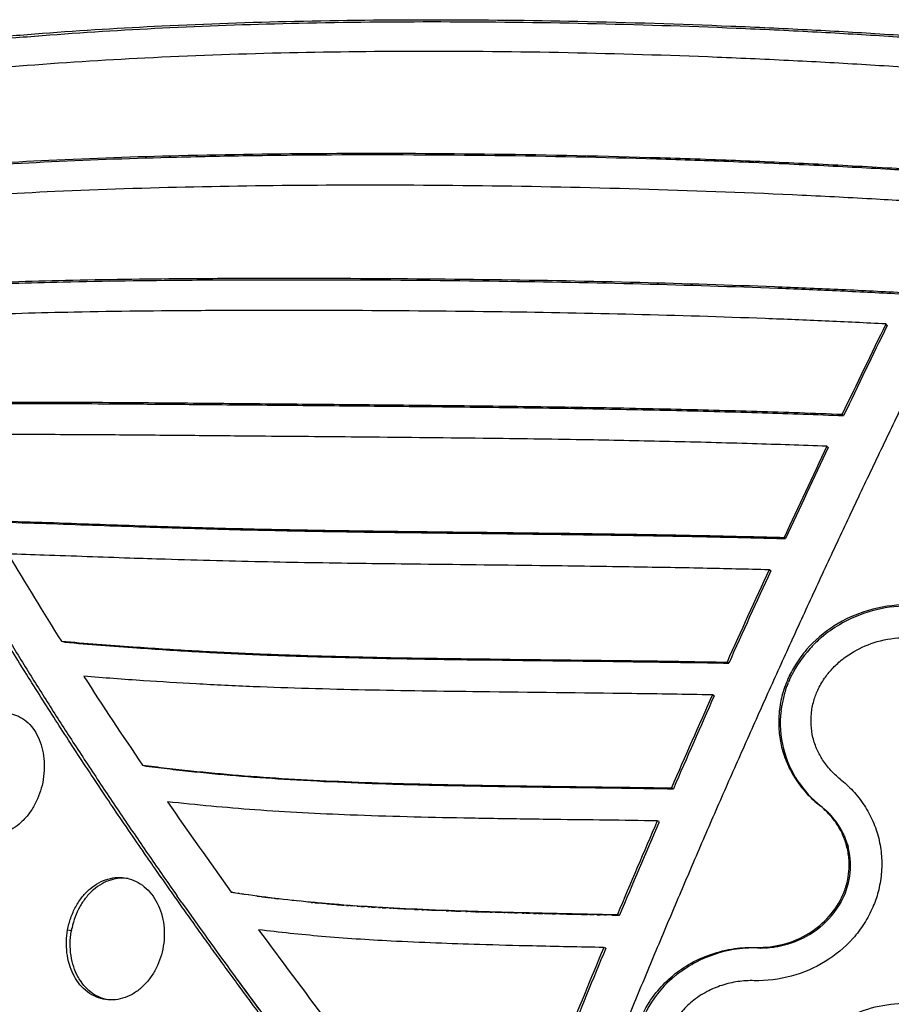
# Model space of a CAD drawing. Header units: millimetres. Extents: x 696 to 1161, y -96 to 347.
# Tile 23 of 55: x 778 to 880, y 169 to 284. Entities that reach past the tile are written whole.
import ezdxf

# ---------------------------------------------------------------- set-up
doc = ezdxf.new("R2010")
doc.units = ezdxf.units.MM
doc.header["$MEASUREMENT"] = 0
doc.layers.add('Crea2D$visibili$tangenti', color=7, linetype='Continuous', true_color=0x000000)

msp = doc.modelspace()

# ---------------------------------------------------------------- linework, layer by layer
at = {"layer": 'Crea2D$visibili$tangenti'}
for p, q in [((879.63, 248.19), (879.48, 248.36)), ((874.55, 237.68), (874.39, 237.84)), ((872.77, 233.95), (872.6, 234.1)), ((867.79, 223.34), (867.61, 223.48)), ((866.05, 219.57), (865.86, 219.7)), ((783.33, 211.38), (783.77, 211.26)), ((870.59, 210.48), (870.69, 210.59)), ((861.17, 208.83), (860.96, 208.94)), ((868.1, 206.53), (868.14, 206.61)), ((868.24, 206.84), (868.27, 206.92)), ((868.27, 206.92), (868.29, 206.96)), ((868.29, 206.96), (868.33, 207.04)), ((868.33, 207.04), (868.34, 207.07)), ((868.34, 207.07), (868.38, 207.17)), ((868.39, 207.18), (868.44, 207.29)), ((868.44, 207.3), (868.5, 207.41)), ((868.44, 207.29), (868.44, 207.3)), ((867.77, 205.62), (867.79, 205.68)), ((867.79, 205.68), (867.82, 205.76)), ((867.82, 205.76), (867.83, 205.8)), ((867.83, 205.8), (867.86, 205.89)), ((867.86, 205.89), (867.87, 205.91)), ((867.87, 205.91), (867.91, 206.02)), ((867.91, 206.03), (867.95, 206.15)), ((867.96, 206.15), (868, 206.26)), ((868, 206.27), (868.04, 206.38)), ((868.05, 206.4), (868.09, 206.5)), ((868.09, 206.5), (868.1, 206.53)), ((859.46, 205.02), (859.25, 205.13)), ((867.26, 203.28), (867.28, 203.4)), ((792.8, 196.93), (793.21, 196.83)), ((854.7, 194.18), (854.48, 194.28)), ((871.76, 192.24), (871.94, 192.14)), ((871.94, 192.14), (871.99, 192.1)), ((872.14, 191.97), (872.24, 191.89)), ((872.24, 191.89), (872.34, 191.8)), ((872.34, 191.8), (872.44, 191.71)), ((872.44, 191.71), (872.53, 191.63)), ((872.54, 191.62), (872.63, 191.54)), ((872.63, 191.53), (872.72, 191.44)), ((872.73, 191.44), (872.81, 191.35)), ((872.82, 191.35), (872.9, 191.26)), ((872.91, 191.25), (872.99, 191.16)), ((873, 191.16), (873.08, 191.07)), ((873.09, 191.06), (873.17, 190.97)), ((873.18, 190.96), (873.25, 190.88)), ((873.26, 190.86), (873.33, 190.78)), ((873.35, 190.76), (873.33, 190.78)), ((873.35, 190.76), (873.41, 190.68)), ((853.05, 190.35), (852.82, 190.44)), ((873.59, 190.45), (873.65, 190.38)), ((873.67, 190.35), (873.65, 190.38)), ((873.67, 190.35), (873.72, 190.27)), ((873.75, 190.24), (873.72, 190.27)), ((873.75, 190.24), (873.8, 190.17)), ((873.82, 190.14), (873.8, 190.17)), ((873.82, 190.14), (873.87, 190.06)), ((873.89, 190.03), (873.87, 190.06)), ((873.89, 190.03), (873.94, 189.96)), ((873.96, 189.92), (873.94, 189.96)), ((873.96, 189.92), (874.01, 189.85)), ((874.03, 189.81), (874.01, 189.85)), ((874.03, 189.81), (874.08, 189.75)), ((874.1, 189.7), (874.08, 189.75)), ((874.1, 189.7), (874.14, 189.64)), ((874.17, 189.59), (874.14, 189.64)), ((874.17, 189.59), (874.21, 189.53)), ((874.23, 189.48), (874.21, 189.53)), ((874.23, 189.48), (874.27, 189.42)), ((874.3, 189.37), (874.27, 189.42)), ((874.3, 189.37), (874.33, 189.31)), ((874.36, 189.25), (874.33, 189.31)), ((874.36, 189.25), (874.39, 189.2)), ((874.42, 189.14), (874.39, 189.2)), ((874.42, 189.14), (874.44, 189.09)), ((874.48, 189.02), (874.44, 189.09)), ((874.48, 189.02), (874.5, 188.98)), ((874.53, 188.91), (874.5, 188.98)), ((874.53, 188.91), (874.55, 188.86)), ((874.59, 188.79), (874.55, 188.86)), ((874.59, 188.79), (874.61, 188.75)), ((874.64, 188.67), (874.61, 188.75)), ((874.64, 188.67), (874.66, 188.63)), ((874.69, 188.55), (874.66, 188.63)), ((874.69, 188.55), (874.71, 188.51)), ((874.74, 188.44), (874.71, 188.51)), ((874.74, 188.44), (874.76, 188.39)), ((874.79, 188.32), (874.76, 188.39)), ((874.79, 188.32), (874.8, 188.28)), ((874.83, 188.2), (874.8, 188.28)), ((874.83, 188.2), (874.85, 188.16)), ((875, 187.71), (875.01, 187.67)), ((875.03, 187.59), (875.01, 187.67)), ((875.03, 187.59), (875.04, 187.55)), ((875.07, 187.46), (875.04, 187.55)), ((875.07, 187.46), (875.08, 187.43)), ((875.1, 187.34), (875.08, 187.43)), ((875.13, 187.21), (875.11, 187.31)), ((797.35, 180.96), (796.84, 181.68)), ((803.52, 182.06), (803.14, 182.14)), ((804.05, 181.98), (803.94, 182)), ((804.57, 181.9), (804.36, 181.93)), ((805.1, 181.82), (804.78, 181.87)), ((806.16, 181.67), (806.03, 181.69)), ((806.16, 181.67), (806.46, 181.63)), ((806.69, 181.6), (806.46, 181.63)), ((808.3, 181.4), (808.15, 181.41)), ((808.3, 181.4), (808.57, 181.36)), ((808.83, 181.33), (808.57, 181.36)), ((810.45, 181.15), (810.28, 181.17)), ((811.11, 181.08), (810.87, 181.1)), ((812.48, 180.94), (812.08, 180.98)), ((812.48, 180.94), (812.66, 180.92)), ((812.89, 180.9), (812.66, 180.92)), ((812.89, 180.9), (813.3, 180.86)), ((813.71, 180.83), (813.3, 180.86)), ((813.71, 180.83), (813.85, 180.81)), ((814.15, 180.79), (813.85, 180.81)), ((815.35, 180.69), (815.05, 180.71)), ((816.59, 180.59), (816.26, 180.62)), ((816.59, 180.59), (816.87, 180.57)), ((817, 180.56), (816.87, 180.57)), ((817, 180.56), (817.48, 180.53)), ((817.83, 180.5), (817.48, 180.53)), ((817.83, 180.5), (818.08, 180.48)), ((818.25, 180.47), (818.08, 180.48)), ((818.25, 180.47), (818.69, 180.44)), ((819.08, 180.42), (818.69, 180.44)), ((819.08, 180.42), (819.3, 180.4)), ((819.5, 180.39), (819.3, 180.4)), ((819.5, 180.39), (819.91, 180.37)), ((820.33, 180.34), (819.91, 180.37)), ((820.33, 180.34), (820.53, 180.33)), ((820.75, 180.32), (820.53, 180.33)), ((820.75, 180.32), (821.17, 180.29)), ((821.59, 180.27), (821.17, 180.29)), ((821.59, 180.27), (821.75, 180.26)), ((822.01, 180.25), (821.75, 180.26)), ((822.01, 180.25), (822.99, 180.19)), ((823.27, 180.18), (822.99, 180.19)), ((823.27, 180.18), (824.22, 180.13)), ((824.53, 180.12), (824.22, 180.13)), ((824.53, 180.12), (824.96, 180.1)), ((825.38, 180.08), (824.96, 180.1)), ((825.38, 180.08), (825.56, 180.07)), ((825.95, 180.06), (825.56, 180.07)), ((825.95, 180.06), (826.28, 180.04)), ((826.51, 180.03), (826.28, 180.04)), ((826.51, 180.03), (827.73, 179.98)), ((828.21, 179.96), (827.73, 179.98)), ((828.21, 179.96), (828.46, 179.96)), ((828.78, 179.94), (828.46, 179.95)), ((828.78, 179.94), (829.19, 179.93)), ((829.35, 179.92), (829.19, 179.93)), ((829.35, 179.92), (829.92, 179.9)), ((830.49, 179.88), (829.92, 179.9)), ((830.49, 179.88), (830.64, 179.88)), ((831.06, 179.86), (830.64, 179.88)), ((831.06, 179.86), (831.37, 179.85)), ((831.63, 179.85), (831.37, 179.85)), ((831.63, 179.85), (832.1, 179.83)), ((832.2, 179.83), (832.1, 179.83)), ((832.2, 179.83), (832.84, 179.81)), ((833.35, 179.79), (832.84, 179.81)), ((833.35, 179.79), (833.57, 179.79)), ((833.92, 179.78), (833.57, 179.79)), ((833.92, 179.78), (834.3, 179.77)), ((834.93, 179.75), (834.3, 179.76)), ((834.93, 179.75), (835.08, 179.74)), ((835.37, 179.74), (835.08, 179.74)), ((835.37, 179.74), (835.79, 179.72)), ((836.22, 179.71), (835.79, 179.72)), ((836.22, 179.71), (836.51, 179.71)), ((837.08, 179.69), (836.51, 179.71)), ((837.08, 179.69), (837.25, 179.69)), ((837.52, 179.68), (837.25, 179.69)), ((837.52, 179.68), (837.99, 179.67)), ((838.38, 179.66), (837.99, 179.67)), ((838.38, 179.66), (838.73, 179.65)), ((838.95, 179.65), (838.73, 179.65)), ((838.95, 179.65), (839.47, 179.63)), ((839.68, 179.63), (839.47, 179.63)), ((839.68, 179.63), (840.21, 179.62)), ((840.55, 179.61), (840.21, 179.62)), ((840.55, 179.61), (840.95, 179.6)), ((841.42, 179.59), (840.95, 179.6)), ((841.42, 179.59), (841.7, 179.58)), ((842.29, 179.57), (841.7, 179.58)), ((842.29, 179.57), (843.93, 179.54)), ((844.04, 179.53), (843.93, 179.54)), ((844.04, 179.53), (844.68, 179.52)), ((844.91, 179.52), (844.68, 179.52)), ((844.91, 179.52), (845.43, 179.51)), ((845.79, 179.5), (845.43, 179.51)), ((845.79, 179.5), (846.17, 179.49)), ((846.67, 179.48), (846.17, 179.49)), ((846.67, 179.48), (846.92, 179.48)), ((847.54, 179.46), (846.92, 179.48)), ((847.54, 179.46), (848.42, 179.45)), ((848.18, 179.52), (848.42, 179.45)), ((784.54, 177.87), (784.57, 177.98)), ((784.06, 177.72), (784.5, 177.65)), ((784.5, 177.65), (784.49, 177.56)), ((784.5, 177.65), (784.53, 177.78)), ((784.54, 177.87), (784.53, 177.78)), ((846.82, 175.6), (846.57, 175.68)), ((864.33, 175.69), (864.53, 175.62)), ((864.76, 175.62), (864.84, 175.62)), ((864.84, 175.62), (865, 175.62)), ((865, 175.62), (865.16, 175.62)), ((865.26, 175.62), (865.16, 175.62)), ((865.45, 175.63), (865.32, 175.63)), ((866.42, 175.73), (866.57, 175.75)), ((866.58, 175.75), (866.72, 175.78)), ((866.73, 175.78), (866.88, 175.81)), ((866.89, 175.81), (867.03, 175.84)), ((867.04, 175.84), (867.19, 175.87)), ((867.2, 175.87), (867.34, 175.9)), ((867.35, 175.9), (867.5, 175.94)), ((867.51, 175.94), (867.65, 175.98)), ((867.66, 175.98), (867.8, 176.02)), ((867.81, 176.02), (867.95, 176.06)), ((867.96, 176.06), (868.11, 176.1)), ((856.15, 173.27), (856.22, 173.32)), ((856.27, 173.35), (856.22, 173.32)), ((856.27, 173.35), (856.38, 173.42)), ((856.5, 173.5), (856.38, 173.42)), ((856.5, 173.5), (856.6, 173.56)), ((856.62, 173.57), (856.79, 173.67)), ((856.87, 173.71), (856.79, 173.67)), ((856.87, 173.71), (856.99, 173.78)), ((857.12, 173.85), (856.99, 173.78)), ((857.12, 173.85), (857.18, 173.89)), ((857.24, 173.92), (857.18, 173.89)), ((857.24, 173.92), (857.37, 173.98)), ((855.02, 172.46), (854.97, 172.42)), ((855.02, 172.46), (855.15, 172.56)), ((855.24, 172.63), (855.15, 172.56)), ((855.57, 172.88), (855.5, 172.82)), ((855.57, 172.88), (855.68, 172.95)), ((855.69, 172.96), (855.86, 173.08)), ((855.91, 173.12), (855.86, 173.08)), ((855.91, 173.12), (856.03, 173.2)), ((856.15, 173.27), (856.03, 173.2))]:
    msp.add_line(p, q, dxfattribs=at)
for centre, radius, start, end in [((2102.85, -350.9), 1362.25, 153.90251, 154.39401), ((2099.11, -348.31), 1357.54, 153.93492, 154.42731), ((2073.48, -336.88), 1329.71, 154.57006, 155.07592), ((2069.43, -334.16), 1324.67, 154.60377, 155.11073), ((1173.89, 458.16), 461.99, 210.8075, 212.2875), ((2041.14, -321.92), 1294.08, 155.25752, 155.7809), ((2037.73, -319.52), 1289.75, 155.29275, 155.81703), ((882.06, 199.73), 15.75, 90.2651, 120.5283), ((881.72, 200.35), 15.05, 120.6031, 130.3505), ((881.37, 200.77), 14.51, 132.7383, 135.042), ((881.43, 200.7), 14.59, 132.7062, 132.7417), ((881.48, 200.65), 14.67, 130.415, 132.7029), ((881.53, 200.58), 14.75, 130.3862, 130.4197), ((880.74, 201.31), 13.67, 137.9048, 153.4691), ((881.25, 200.88), 14.34, 135.0717, 137.3999), ((881.19, 200.94), 14.26, 137.4021, 137.418), ((881.31, 200.82), 14.43, 135.0445, 135.0742), ((1245.01, 503.56), 546.37, 212.8375, 214.14), ((880.12, 201.64), 12.98, 156.3674, 157.4696), ((880.23, 201.59), 13.1, 154.7208, 154.7885), ((880.29, 201.56), 13.16, 153.5689, 153.627), ((879.85, 201.74), 12.69, 162.1657, 163.5872), ((879.97, 201.7), 12.81, 160.2396, 160.3126), ((879.99, 201.69), 12.83, 159.6842, 159.6961), ((880.02, 201.68), 12.86, 159.0802, 159.1294), ((880.05, 201.67), 12.89, 158.4649, 158.5755), ((2005.4, -305.92), 1254.92, 155.96853, 156.50979), ((2003.54, -304.24), 1252.3, 156.00493, 156.54643), ((879.7, 201.78), 12.53, 163.6376, 170.342), ((879.82, 201.75), 12.66, 163.5877, 163.6487), ((879.31, 201.83), 12.14, 173.1438, 194.3546), ((879.55, 201.81), 12.38, 170.3588, 172.6093), ((879.52, 201.81), 12.35, 172.6104, 172.6248), ((879.59, 201.8), 12.41, 170.3528, 170.3601), ((879.64, 201.98), 12.5, 194.6416, 231.9233), ((1322.68, 556.72), 640.49, 214.63777, 215.79044), ((865.87, 184.51), 9.75, 49.9681, 51.1393), ((865.91, 184.56), 9.68, 49.1846, 49.1965), ((865.94, 184.59), 9.64, 48.3992, 48.4167), ((865.97, 184.62), 9.6, 47.6114, 47.6353), ((866, 184.65), 9.56, 46.821, 46.8523), ((866.02, 184.68), 9.52, 46.0282, 46.0677), ((866.05, 184.71), 9.48, 45.2329, 45.2814), ((866.08, 184.73), 9.44, 44.4351, 44.4936), ((866.11, 184.76), 9.4, 43.6349, 43.7041), ((866.13, 184.79), 9.37, 42.8323, 42.9132), ((866.16, 184.81), 9.33, 42.0273, 42.1207), ((866.19, 184.84), 9.29, 41.22, 41.3266), ((866.22, 184.86), 9.26, 40.4103, 40.5311), ((866.3, 184.93), 9.15, 37.1495, 38.937), ((1965.85, -288.82), 1211.83, 156.70387, 157.26466), ((1966.41, -288.22), 1211.86, 156.74022, 157.30007), ((866.66, 185.22), 8.7, 330.6581, 13.2402), ((866.8, 185.21), 8.57, 16.9308, 20.083), ((866.85, 185.23), 8.52, 14.152, 14.3543), ((825.55, 322.37), 142.03, 262.3717, 262.9637), ((1322.93, 552.18), 643.46, 215.23407, 215.24158), ((1368.05, 584.34), 698.87, 215.25969, 216.94968), ((831.26, 377.7), 197.65, 265.0358, 265.298), ((832.32, 390.73), 210.73, 265.3822, 265.6304), ((865.59, 185.77), 9.91, 308.5964, 330.9175), ((866.04, 185.48), 9.37, 331.1234, 331.1333), ((865.15, 186.27), 10.57, 302.896, 308.7805), ((1406.38, 617.55), 743.96, 216.23903, 217.26292), ((864.91, 186.65), 11.02, 286.8362, 302.8344), ((1923.19, -271.03), 1165.61, 157.46563, 158.04608), ((864.15, 160.68), 14.95, 88.5675, 99.3253), ((864.81, 186.97), 11.35, 268.5708, 269.7638), ((864.81, 186.97), 11.36, 270.1587, 270.167), ((864.81, 186.97), 11.36, 270.9531, 270.9654), ((864.81, 186.99), 11.37, 272.2831, 272.5607), ((864.81, 186.99), 11.37, 273.2405, 278.1044), ((864.81, 186.98), 11.36, 278.1101, 278.1555), ((864.81, 186.97), 11.36, 278.9064, 278.9545), ((864.81, 186.97), 11.35, 279.703, 279.7535), ((864.81, 186.96), 11.35, 280.5, 280.5526), ((864.81, 186.96), 11.34, 281.2975, 281.3517), ((864.81, 186.95), 11.33, 282.0954, 282.1509), ((864.82, 186.94), 11.32, 282.8939, 282.9502), ((864.82, 186.93), 11.31, 283.693, 283.7496), ((864.82, 186.92), 11.3, 284.4928, 284.5493), ((864.83, 186.9), 11.29, 285.2933, 285.3491), ((864.83, 186.89), 11.27, 286.0946, 286.1492), ((1922.64, -270.17), 1164.52, 157.49315, 158.07319), ((864.09, 160.97), 14.65, 99.3195, 117.3157), ((864.14, 160.73), 14.89, 99.3299, 99.3737), ((863.88, 161.4), 14.17, 120.8035, 120.9169), ((790.98, 175.37), 6.5, 208.975, 210.3017), ((1394.26, 603.8), 731.51, 216.15917, 216.93435), ((863.18, 162.18), 13.13, 128.7134, 170.6161), ((863.73, 161.62), 13.9, 126.3281, 127.6597), ((863.77, 161.56), 13.97, 125.3707, 125.4209), ((790.65, 175.17), 6.11, 213.0321, 215.7978)]:
    msp.add_arc(centre, radius, start, end, dxfattribs=at)
for points, degree, knots in [([(767.63, 281.03), (769.82, 281.26), (774.31, 281.7), (783.45, 282.46), (795.56, 283.2), (810.82, 283.72), (826.99, 283.89), (843.96, 283.7), (858.43, 283.24), (870.17, 282.7), (878.81, 282.2), (885.85, 281.73), (891.58, 281.3), (894.46, 281.06), (895.97, 280.94)], 3, [0, 0, 0, 0, 6.605646, 13.546289, 27.519022, 43.000163, 59.355042, 76.019972, 93.894491, 102.796081, 111.271182, 119.860584, 123.968395, 128.519706, 128.519706, 128.519706, 128.519706]), ([(768.14, 280.81), (770.4, 281.05), (775.01, 281.5), (784.29, 282.26), (796.32, 282.99), (811.53, 283.51), (827.76, 283.66), (844.76, 283.46), (859.21, 283), (870.74, 282.46), (879.26, 281.96), (886.15, 281.5), (891.76, 281.08), (894.59, 280.84), (896.08, 280.72)], 3, [0, 0, 0, 0, 6.814312, 13.897062, 27.942309, 42.979658, 59.551198, 76.628085, 93.97734, 102.915848, 111.250745, 119.598568, 123.628825, 128.112566, 128.112566, 128.112566, 128.112566]), ([(894.11, 277.36), (892.61, 277.48), (889.78, 277.71), (884.14, 278.12), (877.16, 278.58), (868.56, 279.06), (856.97, 279.58), (842.34, 280.03), (820.09, 280.24), (798.74, 279.78), (778.62, 278.49), (769.08, 277.59), (764.42, 277.08)], 3, [0, 0, 0, 0, 4.510372, 8.517325, 16.981717, 25.476839, 34.37218, 51.76523, 69.388001, 101.129517, 115.812213, 129.872293, 129.872293, 129.872293, 129.872293]), ([(754.95, 265.33), (755.95, 265.45), (758, 265.68), (762.33, 266.11), (770.29, 266.8), (782.27, 267.54), (797.73, 268.07), (814.66, 268.3), (832.96, 268.24), (848.66, 267.91), (861.26, 267.48), (870.49, 267.08), (878.01, 266.68), (883.96, 266.32), (886.85, 266.13), (888.3, 266.03)], 3, [0, 0, 0, 0, 3.019768, 6.207111, 13.041152, 27.009535, 42.193385, 59.456169, 77.781749, 97.109444, 106.559912, 115.610814, 124.804109, 129.149608, 133.499874, 133.499874, 133.499874, 133.499874]), ([(888.42, 265.84), (887.01, 265.93), (884.2, 266.12), (878.44, 266.47), (870.95, 266.87), (861.86, 267.27), (849.46, 267.7), (833.83, 268.03), (818.14, 268.1), (805.75, 267.98), (794.86, 267.76), (782.33, 267.32), (770.55, 266.59), (762.69, 265.9), (758.49, 265.48), (756.52, 265.25), (755.49, 265.13)], 3, [0, 0, 0, 0, 4.233019, 8.457296, 17.308047, 26.739051, 35.749065, 54.550383, 73.634296, 82.821654, 91.700846, 106.321939, 120.424995, 127.122335, 129.97017, 133.085139, 133.085139, 133.085139, 133.085139]), ([(886.46, 262.4), (885, 262.49), (882.29, 262.67), (876.71, 263), (866.63, 263.52), (851.71, 264.1), (833.56, 264.49), (815.87, 264.58), (798.86, 264.38), (783.26, 263.89), (771.1, 263.18), (762.37, 262.46), (758.35, 262.06), (756.38, 261.85)], 3, [0, 0, 0, 0, 4.387321, 8.141427, 16.785129, 34.664879, 52.921455, 71.252484, 87.731018, 103.942194, 118.064974, 124.282184, 130.208969, 130.208969, 130.208969, 130.208969]), ([(809.18, 164.29), (804.04, 171.13), (799.06, 177.94), (794.27, 184.71), (780.51, 204.87), (768.71, 224.49), (761.82, 237.24), (756.02, 249.57), (751.39, 261.36)], 5, [0.7, 0.7, 0.7, 0.7, 0.7, 0.7, 84.159828, 84.159828, 84.159828, 251.153934, 251.153934, 251.153934, 251.153934, 251.153934, 251.153934]), ([(760.58, 252.43), (762.27, 252.55), (765.87, 252.79), (773.61, 253.18), (784.25, 253.51), (796.01, 253.66), (806.74, 253.71), (818.74, 253.69), (833.46, 253.58), (850.3, 253.27), (863.73, 252.84), (873.9, 252.42), (878.83, 252.17), (881.29, 252.04)], 3, [0, 0, 0, 0, 5.10663, 10.805815, 23.268651, 37.040542, 46.076682, 55.454405, 73.033145, 90.248236, 105.977702, 113.361622, 120.772802, 120.772802, 120.772802, 120.772802]), ([(761.09, 252.25), (762.82, 252.37), (766.34, 252.61), (773.83, 252.99), (784.41, 253.33), (796.15, 253.48), (806.98, 253.53), (819.09, 253.52), (833.8, 253.4), (850.76, 253.08), (864.02, 252.66), (874.16, 252.24), (879.01, 251.99), (881.44, 251.87)], 3, [0, 0, 0, 0, 5.193726, 10.596544, 22.480016, 36.964942, 45.819388, 54.958385, 73.310089, 89.939913, 105.840109, 113.102289, 120.401889, 120.401889, 120.401889, 120.401889]), ([(879.48, 248.36), (877.13, 248.48), (872.43, 248.71), (862.64, 249.11), (850.07, 249.5), (834.07, 249.8), (819.98, 249.92), (808.29, 249.95), (797.44, 249.91), (785.7, 249.79), (773.25, 249.44), (765.74, 249.06), (762.29, 248.83)], 3, [0, 0, 0, 0, 7.068658, 14.097831, 29.400075, 44.789582, 62.124716, 71.660088, 79.875503, 94.669037, 106.872527, 117.239372, 117.239372, 117.239372, 117.239372]), ([(767.21, 239.12), (768.5, 239.15), (771.25, 239.2), (777.46, 239.26), (786.46, 239.25), (797.2, 239.16), (807.79, 239.06), (815.73, 238.99), (823.92, 238.91), (832.54, 238.82), (843.36, 238.68), (854.08, 238.47), (862.73, 238.24), (869.41, 238.03), (872.72, 237.9), (874.39, 237.84)], 3, [0, 0, 0, 0, 3.873517, 8.248194, 18.634106, 30.876092, 40.475068, 50.384751, 54.715926, 65.050315, 76.244029, 87.164366, 97.231139, 102.204314, 107.192865, 107.192865, 107.192865, 107.192865]), ([(767.7, 238.96), (769.12, 238.99), (771.91, 239.04), (778.06, 239.1), (784.74, 239.09), (792.42, 239.04), (799.88, 238.98), (808.6, 238.9), (816.43, 238.83), (824.58, 238.75), (833.4, 238.66), (844.23, 238.51), (854.95, 238.3), (863.34, 238.07), (869.82, 237.86), (872.97, 237.74), (874.55, 237.68)], 3, [0, 0, 0, 0, 4.26818, 8.363696, 18.440522, 24.328721, 31.404285, 40.805555, 50.4992, 54.896193, 65.242192, 76.95668, 87.413342, 97.400688, 102.124401, 106.866456, 106.866456, 106.866456, 106.866456]), ([(872.6, 234.1), (869.71, 234.21), (863.6, 234.42), (854.33, 234.66), (844.17, 234.87), (832.27, 235.04), (819.72, 235.16), (808.2, 235.26), (800.45, 235.33), (793.74, 235.39), (786.43, 235.45), (777.73, 235.48), (771.79, 235.43), (769.21, 235.38)], 3, [0, 0, 0, 0, 8.686912, 18.344806, 27.807755, 39.167455, 54.051837, 65.47564, 73.718384, 77.301014, 85.597692, 95.648358, 103.409142, 103.409142, 103.409142, 103.409142]), ([(774.79, 225.45), (776.66, 225.39), (782.14, 225.22), (789.36, 224.95), (798.28, 224.66), (807.29, 224.42), (816.47, 224.27), (827.42, 224.14), (838.15, 224.02), (849.99, 223.86), (859.19, 223.69), (864.91, 223.55), (867.61, 223.48)], 3, [0, 0, 0, 0, 5.604318, 16.457247, 21.653348, 32.378263, 43.502638, 49.19906, 65.236882, 75.68129, 84.731662, 92.838239, 92.838239, 92.838239, 92.838239]), ([(775.26, 225.31), (777.13, 225.25), (782.61, 225.08), (789.82, 224.81), (798.72, 224.52), (807.71, 224.29), (816.86, 224.13), (827.77, 224), (838.45, 223.88), (850.24, 223.72), (859.4, 223.56), (865.1, 223.41), (867.79, 223.34)], 3, [0, 0, 0, 0, 5.600664, 16.458118, 21.63642, 32.327126, 43.425941, 49.098576, 65.071606, 75.462714, 84.474657, 92.557092, 92.557092, 92.557092, 92.557092]), ([(865.86, 219.7), (863.29, 219.77), (857.85, 219.9), (848.94, 220.05), (837.65, 220.21), (827.43, 220.32), (816.84, 220.45), (807.22, 220.6), (798.04, 220.84), (789.36, 221.12), (783.25, 221.35), (778.5, 221.5), (777.09, 221.55)], 3, [0, 0, 0, 0, 7.716239, 16.327482, 26.735995, 41.569679, 47.0078, 58.505624, 70.431187, 74.560686, 84.54674, 88.792044, 88.792044, 88.792044, 88.792044]), ([(881.84, 215.62), (880.35, 215.61), (877.41, 215.18), (873.38, 213.36), (870.61, 210.99), (868.95, 208.76), (867.98, 206.93), (867.31, 205.01), (866.97, 202.93), (866.97, 200.93), (867.3, 198.95), (867.95, 197.04), (868.97, 195.17), (870.26, 193.55), (871.26, 192.63), (871.76, 192.24)], 3, [0, 0, 0, 0, 4.462776, 8.856944, 13.113879, 15.296834, 17.181234, 19.296378, 21.385172, 23.463159, 25.287036, 27.374935, 29.495, 31.651099, 33.564495, 33.564495, 33.564495, 33.564495]), ([(783.33, 211.38), (786.12, 211.15), (791.19, 210.75), (798.49, 210.28), (805.28, 209.94), (814.08, 209.63), (823.05, 209.44), (836.02, 209.27), (846.36, 209.17), (855.96, 209.03), (859.29, 208.97), (860.96, 208.94)], 3, [0, 0, 0, 0, 8.388733, 15.256076, 21.939152, 28.778213, 41.671677, 48.871748, 67.690688, 72.676113, 77.686087, 77.686087, 77.686087, 77.686087]), ([(783.77, 211.26), (786.56, 211.03), (791.62, 210.63), (798.91, 210.16), (805.67, 209.82), (814.44, 209.51), (823.38, 209.33), (836.31, 209.15), (846.61, 209.05), (856.18, 208.91), (859.5, 208.86), (861.17, 208.83)], 3, [0, 0, 0, 0, 8.380387, 15.240943, 21.895441, 28.710289, 41.559278, 48.729624, 67.48554, 72.45459, 77.451448, 77.451448, 77.451448, 77.451448]), ([(874.15, 195.31), (873.76, 195.62), (873.02, 196.31), (872.12, 197.47), (871.41, 198.76), (870.94, 200.13), (870.73, 201.56), (870.76, 203), (871.02, 204.36), (871.54, 205.76), (872.27, 207.03), (873.2, 208.19), (874.33, 209.25), (876.04, 210.43), (878.52, 211.49), (880.62, 211.78), (881.71, 211.79)], 3, [0, 0, 0, 0, 1.484521, 3.048517, 4.372839, 5.890853, 7.385613, 8.670782, 10.199847, 11.546, 13.139487, 14.548495, 16.020173, 17.756794, 20.769688, 24.051562, 24.051562, 24.051562, 24.051562]), ([(859.25, 205.13), (856.12, 205.18), (847.1, 205.32), (835.81, 205.43), (823.24, 205.6), (814.41, 205.77), (805.63, 206.07), (799.22, 206.38), (792.63, 206.78), (788.26, 207.11), (785.94, 207.29)], 3, [0, 0, 0, 0, 9.389214, 27.082998, 33.863188, 47.114867, 53.560861, 60.218883, 66.378158, 73.359726, 73.359726, 73.359726, 73.359726]), ([(770.89, 196.99), (771.07, 197.87), (771.52, 199.14), (772.46, 200.63), (773.29, 201.57), (774.24, 202.31), (775.26, 202.81), (776.32, 203.04), (777.37, 202.99), (778.37, 202.66), (779.28, 202.07), (780.05, 201.24), (780.67, 200.2), (781.1, 199), (781.34, 197.68), (781.36, 196.3), (781.24, 195.37), (781.15, 194.91)], 3, [0, 0, 0, 0, 2.708816, 3.99843, 5.253155, 6.471043, 7.584479, 8.65751, 9.690097, 10.719012, 11.791818, 12.91259, 14.106447, 15.383425, 16.722987, 18.112582, 19.528669, 19.528669, 19.528669, 19.528669]), ([(781.15, 194.91), (780.97, 194.03), (780.52, 192.75), (779.57, 191.24), (778.7, 190.26), (777.73, 189.51), (776.69, 189.01), (775.61, 188.77), (774.54, 188.83), (773.53, 189.17), (772.62, 189.79), (771.85, 190.66), (771.26, 191.74), (770.88, 192.92), (770.67, 194.23), (770.66, 195.58), (770.79, 196.53), (770.89, 196.99)], 3, [0, 0, 0, 0, 2.682089, 4.037885, 5.337964, 6.565274, 7.708912, 8.798659, 9.847452, 10.882168, 11.981768, 13.134585, 14.331195, 15.655798, 16.847326, 18.289771, 19.700202, 19.700202, 19.700202, 19.700202]), ([(792.8, 196.93), (793.73, 196.82), (795.62, 196.59), (799.34, 196.18), (806.02, 195.55), (813.82, 195.1), (822.28, 194.8), (829.6, 194.63), (835.93, 194.53), (842.46, 194.44), (848.08, 194.37), (852.63, 194.31), (854.48, 194.28)], 3, [0, 0, 0, 0, 2.830225, 5.696403, 11.241899, 22.960129, 29.122481, 36.639827, 44.912956, 48.12528, 56.222673, 61.775242, 61.775242, 61.775242, 61.775242]), ([(793.21, 196.83), (794.14, 196.71), (796.03, 196.48), (799.75, 196.07), (804.41, 195.64), (810.23, 195.23), (816.37, 194.92), (822.92, 194.69), (830.11, 194.53), (836.22, 194.43), (842.72, 194.34), (848.32, 194.27), (852.86, 194.21), (854.7, 194.18)], 3, [0, 0, 0, 0, 2.832525, 5.701472, 11.227533, 16.859344, 23.20559, 29.668156, 36.538046, 44.783715, 47.983794, 56.055557, 61.588699, 61.588699, 61.588699, 61.588699]), ([(874.15, 195.31), (874.68, 194.89), (875.7, 193.95), (877, 192.29), (878.02, 190.42), (878.7, 188.42), (879.03, 186.34), (879.01, 184.23), (878.65, 182.22), (877.97, 180.28), (877, 178.44), (875.26, 176.15), (872.48, 173.84), (868.49, 172.13), (865.59, 171.78), (864.13, 171.81)], 3, [0, 0, 0, 0, 2.018342, 4.165965, 6.29273, 8.392842, 10.488779, 12.589878, 14.704814, 16.573316, 18.738805, 20.93674, 25.154257, 29.474168, 33.837778, 33.837778, 33.837778, 33.837778]), ([(852.82, 190.44), (848.83, 190.5), (843.65, 190.56), (836.13, 190.66), (828.19, 190.79), (817.72, 191.04), (806.19, 191.63), (799.1, 192.29), (795.71, 192.67)], 3, [0, 0, 0, 0, 11.971921, 15.524892, 22.569282, 35.799075, 46.947343, 57.173164, 57.173164, 57.173164, 57.173164]), ([(864.33, 175.69), (865.43, 175.66), (867.6, 175.92), (870.57, 177.19), (872.96, 179.19), (874.35, 181.34), (874.98, 183.19), (875.2, 184.57), (875.22, 185.95), (874.99, 187.4), (874.5, 188.8), (873.81, 190.06), (872.92, 191.21), (872.19, 191.9), (871.76, 192.24)], 3, [0, 0, 0, 0, 3.292625, 6.501946, 9.580352, 12.540643, 14.090375, 15.406091, 16.71844, 18.245825, 19.784324, 21.148829, 22.526482, 24.152996, 24.152996, 24.152996, 24.152996]), ([(784.06, 177.72), (784.15, 178.2), (784.39, 179.12), (784.97, 180.45), (785.73, 181.6), (786.65, 182.55), (787.66, 183.25), (788.75, 183.7), (789.87, 183.89), (790.99, 183.79), (792.07, 183.42), (793.04, 182.78), (793.88, 181.91), (794.55, 180.85), (795.04, 179.62), (795.4, 177.81), (795.34, 176.4), (795.15, 175.48)], 3, [0, 0, 0, 0, 1.437431, 2.869423, 4.319037, 5.578406, 6.815344, 7.963579, 9.09897, 10.208526, 11.320643, 12.477662, 13.672399, 14.926018, 16.247134, 17.613605, 20.437031, 20.437031, 20.437031, 20.437031]), ([(791.13, 183.71), (790.8, 183.76), (790.1, 183.79), (789.06, 183.58), (788.02, 183.13), (787.03, 182.43), (786.16, 181.51), (785.2, 180.06), (784.75, 178.83), (784.57, 177.98)], 3, [0, 0, 0, 0, 1.003776, 2.072542, 3.165907, 4.387477, 5.695057, 6.948411, 9.573012, 9.573012, 9.573012, 9.573012]), ([(803.14, 182.14), (804.48, 181.93), (807.19, 181.55), (812.84, 180.91), (818.95, 180.45), (825.67, 180.12), (831.91, 179.89), (839.47, 179.7), (845.06, 179.58), (848.18, 179.52)], 3, [0, 0, 0, 0, 4.076963, 8.203405, 17.051711, 22.459638, 28.392291, 35.785595, 45.147831, 45.147831, 45.147831, 45.147831]), ([(795.15, 175.48), (794.97, 174.6), (794.52, 173.34), (793.53, 171.86), (792.64, 170.92), (791.61, 170.19), (790.5, 169.71), (789.35, 169.52), (788.2, 169.61), (787.1, 169.99), (786.11, 170.66), (785.29, 171.54), (784.67, 172.57), (784.21, 173.75), (783.86, 175.48), (783.91, 176.85), (784.06, 177.72)], 3, [0, 0, 0, 0, 2.681779, 3.981345, 5.302618, 6.55396, 7.747585, 8.908337, 10.032236, 11.177184, 12.376021, 13.591722, 14.752396, 15.971676, 17.378652, 20.034141, 20.034141, 20.034141, 20.034141]), ([(788.69, 169.58), (788.34, 169.65), (787.66, 169.88), (786.72, 170.46), (785.89, 171.27), (785.22, 172.28), (784.72, 173.45), (784.31, 175.21), (784.33, 176.63), (784.49, 177.56)], 3, [0, 0, 0, 0, 1.064838, 2.145373, 3.283529, 4.542673, 5.741421, 7.107301, 9.945062, 9.945062, 9.945062, 9.945062]), ([(846.57, 175.68), (843.8, 175.73), (838.97, 175.83), (832.45, 176), (826.96, 176.18), (820.81, 176.46), (813.91, 176.9), (808.77, 177.44), (806.33, 177.75)], 3, [0, 0, 0, 0, 8.316202, 14.485854, 19.575568, 24.811913, 32.937608, 40.313911, 40.313911, 40.313911, 40.313911]), ([(849.86, 163.11), (849.91, 164.02), (850.2, 165.71), (851.15, 168.19), (852.54, 170.37), (854.36, 172.26), (856.52, 173.81), (859.04, 174.96), (861.71, 175.61), (863.5, 175.71), (864.33, 175.69)], 3, [0, 0, 0, 0, 2.714077, 5.129009, 7.932931, 10.421842, 12.984241, 15.854351, 18.694902, 21.197478, 21.197478, 21.197478, 21.197478]), ([(864.13, 171.81), (863.49, 171.83), (862.21, 171.75), (860.35, 171.32), (858.54, 170.56), (856.9, 169.48), (855.54, 168.13), (854.54, 166.65), (853.83, 164.98), (853.59, 163.77), (853.54, 163.11)], 3, [0, 0, 0, 0, 1.920695, 3.82934, 5.718399, 7.801589, 9.674924, 11.433252, 13.146895, 15.108142, 15.108142, 15.108142, 15.108142]), ([(869.92, 163.11), (870.24, 163.58), (870.97, 164.49), (872.68, 166.15), (875.21, 167.8), (878.68, 168.99), (881.11, 169.22), (882.33, 169.19)], 3, [0, 0, 0, 0, 1.718125, 3.475072, 7.121885, 10.723013, 14.394297, 14.394297, 14.394297, 14.394297])]:
    msp.add_open_spline(points, degree=degree, knots=knots, dxfattribs=at)
for points in [[(902.6, 280.77), (890.79, 258.37), (879.2, 235.18), (868.05, 211.45), (857.48, 187.37), (847.64, 163.11)], [(751.94, 261.17), (757.72, 246.42), (765.29, 230.92), (774.48, 214.86), (785.07, 198.4), (796.84, 181.68)]]:
    msp.add_open_spline(points, degree=5, dxfattribs=at)

doc.saveas('drawing.dxf')
